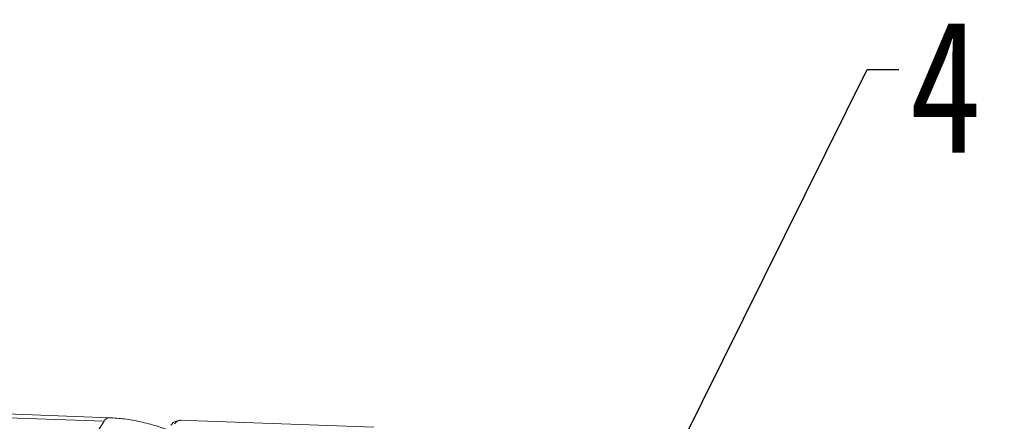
# Model space of a CAD drawing. Header units: millimetres. Extents: x 3578 to 4080, y -235 to 116.
# Tile 29 of 34: x 3917 to 3964, y 64 to 84. Entities that reach past the tile are written whole.
import ezdxf

# ---------------------------------------------------------------- set-up
doc = ezdxf.new("R2010")
doc.units = ezdxf.units.MM
doc.styles.get("Standard").update_dxf_attribs({"font": '仿宋_GB2312.ttf', "width": 0.8})
doc.dimstyles.new('副本 ISO-5', dxfattribs={"dimtxt": 3, "dimasz": 1.5, "dimexe": 1, "dimexo": 0.625, "dimgap": 0.5, "dimtad": 1, "dimtoh": 1, "dimdsep": 46, "dimtxsty": 'Standard', "dimcen": 2.5, "dimadec": 0, "dimazin": 0, "dimtfac": 1, "dimtmove": 0, "dimatfit": 3, "dimfxl": 0, "dimarcsym": 0})

msp = doc.modelspace()

# ---------------------------------------------------------------- linework, layer by layer
at = {"color": 7, "linetype": 'Continuous', "lineweight": 15}
for p, q in [((3921.127, 64.668), (3911.937, 65.001)), ((3911.681, 64.83), (3920.87, 64.497)), ((3920.87, 64.497), (3920.47, 63.86)), ((3933.66, 64.214), (3924.469, 64.547))]:
    msp.add_line(p, q, dxfattribs=at)
msp.add_arc((3921.137, 64.374), 0.294, 91.7468, 155.1976, dxfattribs=at)
for points, knots in [([(3923.9, 64.088), (3923.717, 64.153), (3923.281, 64.309), (3922.589, 64.485), (3921.841, 64.623), (3921.362, 64.652), (3921.128, 64.666)], [0, 0, 0, 0, 0.193153, 0.460168, 0.735949, 1, 1, 1, 1]), ([(3924.532, 64.545), (3924.492, 64.544), (3924.408, 64.543), (3924.277, 64.509), (3924.141, 64.437), (3924.074, 64.352), (3924.038, 64.308)], [0, 0, 0, 0, 0.2091774, 0.440931, 0.7047413, 1, 1, 1, 1]), ([(3924.532, 64.545), (3924.499, 64.543), (3924.433, 64.541), (3924.345, 64.506), (3924.269, 64.452), (3924.232, 64.401), (3924.213, 64.376)], [0, 0, 0, 0, 0.264901, 0.519081, 0.763657, 1, 1, 1, 1])]:
    msp.add_open_spline(points, degree=3, knots=knots, dxfattribs=at)

# ---------------------------------------------------------------- texts
at = {"color": 5, "lineweight": 9, "insert": (3959.025, 83.508), "char_height": 6.3, "width": 3.93761, "attachment_point": 1}
msp.add_mtext('4', dxfattribs=at)

# ---------------------------------------------------------------- leaders
at = {"color": 5, "lineweight": 9}
msp.add_leader([(3940.84, 48.57), (3957.025, 81.146), (3958.525, 81.146)], dimstyle='副本 ISO-5', override={"dimgap": 0.5, "dimtad": 0, "dimldrblk": 'Dot'}, dxfattribs=at)

doc.saveas('drawing.dxf')
